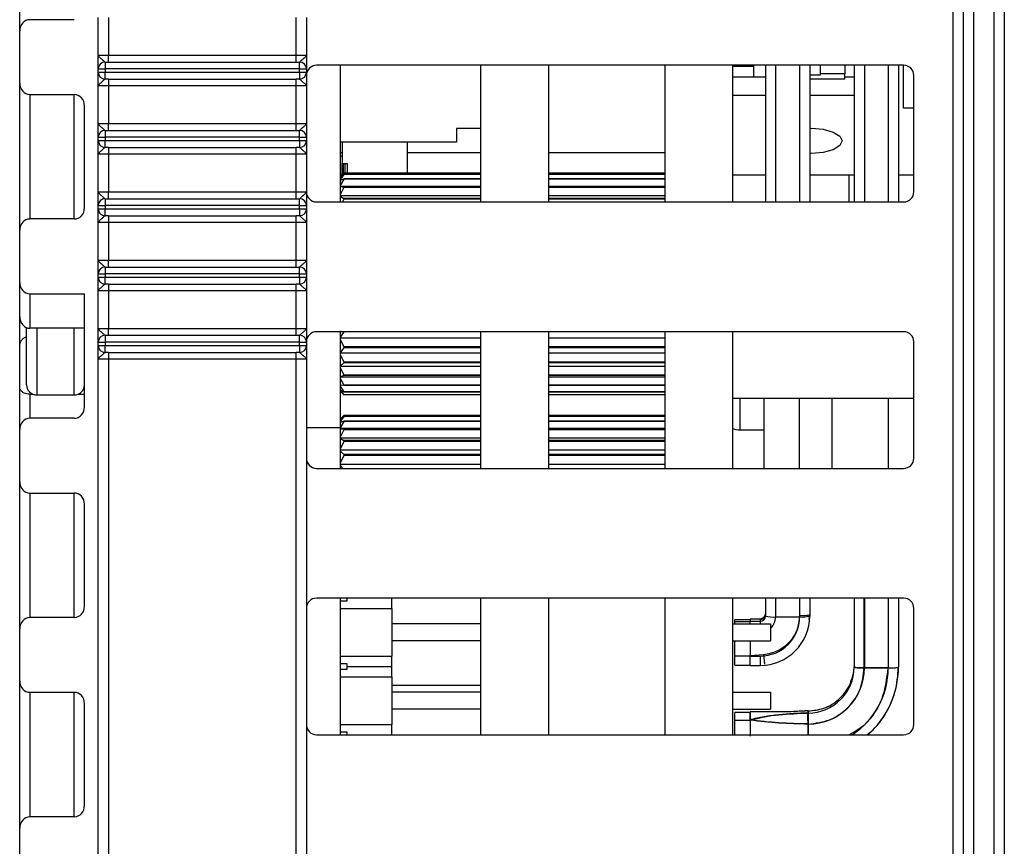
# Model space of a CAD drawing. Header units: millimetres. Extents: x 0 to 594, y 0 to 420.
# Tile 8 of 94: x 193 to 222, y 57 to 81. Entities that reach past the tile are written whole.
import ezdxf

# ---------------------------------------------------------------- set-up
doc = ezdxf.new("R2010")
doc.units = ezdxf.units.MM

msp = doc.modelspace()

# ---------------------------------------------------------------- linework, layer by layer
at = {"color": 7, "linetype": 'Continuous', "lineweight": 25}
for p, q in [((221.985, 18.69), (221.985, 95.037)), ((222.285, 95.037), (222.285, 18.69)), ((220.785, 28.405), (220.785, 85.297)), ((221.085, 28.405), (221.085, 85.297)), ((221.385, 85.297), (221.385, 28.405)), ((193.435, 80.597), (193.435, 84.899)), ((195.035, 80.925), (193.735, 80.925)), ((195.735, 79.885), (195.735, 80.985)), ((196.035, 80.985), (196.035, 79.885)), ((201.535, 79.885), (201.535, 80.985)), ((201.835, 80.985), (201.835, 79.885)), ((193.435, 79.064), (193.435, 80.597)), ((195.735, 79.885), (196.035, 79.885)), ((195.935, 79.685), (195.935, 79.485)), ((195.935, 79.685), (196.035, 79.685)), ((196.035, 79.685), (196.035, 79.885)), ((196.035, 79.885), (201.535, 79.885)), ((196.035, 79.685), (201.535, 79.685)), ((201.535, 79.685), (201.535, 79.885)), ((201.535, 79.885), (201.835, 79.885)), ((201.535, 79.685), (201.635, 79.685)), ((201.635, 79.485), (201.635, 79.685)), ((195.735, 79.385), (195.735, 79.485)), ((195.735, 79.485), (195.935, 79.485)), ((195.735, 79.385), (195.935, 79.385)), ((195.935, 79.485), (195.935, 79.385)), ((201.635, 79.485), (195.935, 79.485)), ((195.935, 79.185), (195.935, 79.385)), ((195.935, 79.385), (201.635, 79.385)), ((201.635, 79.385), (201.635, 79.485)), ((201.635, 79.485), (201.835, 79.485)), ((201.635, 79.385), (201.835, 79.385)), ((201.635, 79.385), (201.635, 79.185)), ((201.835, 79.485), (201.835, 79.385)), ((219.335, 79.59), (202.135, 79.59)), ((202.835, 75.59), (202.835, 79.59)), ((206.935, 79.59), (206.935, 75.59)), ((208.935, 75.59), (208.935, 79.59)), ((212.335, 79.59), (212.335, 75.59)), ((214.335, 75.59), (214.335, 79.59)), ((214.335, 79.564), (214.935, 79.564)), ((214.935, 79.59), (214.935, 79.564)), ((214.935, 79.564), (214.935, 79.239)), ((215.285, 79.59), (215.285, 75.59)), ((215.585, 79.59), (215.585, 75.59)), ((216.285, 79.59), (216.285, 75.59)), ((216.585, 79.59), (216.585, 75.59)), ((216.885, 79.59), (216.885, 79.345)), ((217.61, 79.345), (216.885, 79.345)), ((216.885, 79.345), (216.885, 79.305)), ((217.61, 79.59), (217.61, 79.345)), ((217.61, 79.185), (217.61, 79.345)), ((217.885, 79.59), (217.885, 75.59)), ((218.185, 79.59), (218.185, 75.59)), ((218.886, 79.59), (218.886, 75.59)), ((219.185, 79.59), (219.185, 75.59)), ((219.335, 78.334), (219.335, 79.59)), ((193.435, 74.762), (193.435, 79.064)), ((196.035, 79.185), (195.935, 79.185)), ((196.035, 79.185), (201.535, 79.185)), ((196.035, 79.185), (196.035, 78.985)), ((201.635, 79.185), (201.535, 79.185)), ((201.535, 78.985), (201.535, 79.185)), ((214.935, 79.239), (214.335, 79.239)), ((215.285, 79.239), (214.935, 79.239)), ((216.885, 79.305), (216.585, 79.305)), ((217.61, 79.185), (216.585, 79.185)), ((217.885, 79.239), (217.61, 79.239)), ((219.635, 75.89), (219.635, 79.29)), ((196.035, 78.985), (195.735, 78.985)), ((195.735, 77.885), (195.735, 78.985)), ((201.535, 78.985), (196.035, 78.985)), ((196.035, 78.985), (196.035, 77.885)), ((201.835, 78.985), (201.535, 78.985)), ((201.535, 77.885), (201.535, 78.985)), ((201.835, 78.985), (201.835, 77.885)), ((193.735, 78.736), (195.035, 78.736)), ((193.735, 78.736), (193.735, 75.091)), ((195.035, 75.091), (195.035, 78.736)), ((215.285, 78.708), (214.335, 78.708)), ((217.885, 78.708), (216.585, 78.708)), ((195.335, 75.419), (195.335, 78.408)), ((219.635, 78.334), (219.335, 78.334)), ((195.735, 77.885), (196.035, 77.885)), ((195.935, 77.685), (195.935, 77.485)), ((195.935, 77.685), (196.035, 77.685)), ((196.035, 77.685), (196.035, 77.885)), ((196.035, 77.885), (201.535, 77.885)), ((196.035, 77.685), (201.535, 77.685)), ((201.535, 77.685), (201.535, 77.885)), ((201.535, 77.885), (201.835, 77.885)), ((201.535, 77.685), (201.635, 77.685)), ((201.635, 77.485), (201.635, 77.685)), ((206.935, 77.74), (206.235, 77.74)), ((206.235, 77.74), (206.235, 77.34)), ((195.735, 77.385), (195.735, 77.485)), ((195.735, 77.485), (195.935, 77.485)), ((195.735, 77.385), (195.935, 77.385)), ((201.635, 77.485), (195.935, 77.485)), ((195.935, 77.485), (195.935, 77.385)), ((195.935, 77.185), (195.935, 77.385)), ((195.935, 77.385), (201.635, 77.385)), ((201.635, 77.385), (201.635, 77.485)), ((201.635, 77.485), (201.835, 77.485)), ((201.635, 77.385), (201.835, 77.385)), ((201.635, 77.385), (201.635, 77.185)), ((201.835, 77.485), (201.835, 77.385)), ((206.235, 77.34), (202.835, 77.34)), ((202.885, 77.34), (202.885, 76.715)), ((204.785, 77.34), (204.785, 76.428)), ((196.035, 77.185), (195.935, 77.185)), ((196.035, 77.185), (201.535, 77.185)), ((196.035, 77.185), (196.035, 76.985)), ((201.635, 77.185), (201.535, 77.185)), ((201.535, 76.985), (201.535, 77.185)), ((202.835, 77.04), (202.885, 77.04)), ((204.785, 77.04), (206.935, 77.04)), ((208.935, 77.04), (212.335, 77.04)), ((196.035, 76.985), (195.735, 76.985)), ((195.735, 75.885), (195.735, 76.985)), ((201.535, 76.985), (196.035, 76.985)), ((196.035, 76.985), (196.035, 75.885)), ((201.835, 76.985), (201.535, 76.985)), ((201.535, 75.885), (201.535, 76.985)), ((201.835, 76.985), (201.835, 75.885)), ((202.885, 76.715), (203.035, 76.715)), ((202.885, 76.388), (202.885, 76.715)), ((202.91, 76.715), (202.91, 76.403)), ((202.96, 76.715), (202.96, 76.428)), ((203.035, 76.715), (203.035, 76.428)), ((202.935, 76.428), (202.835, 76.329)), ((202.835, 76.324), (202.935, 76.401)), ((202.935, 76.396), (202.835, 76.26)), ((202.873, 76.368), (202.835, 76.33)), ((202.835, 76.232), (202.935, 76.265)), ((202.935, 76.254), (202.835, 76.086)), ((206.935, 76.428), (202.935, 76.428)), ((202.935, 76.401), (202.935, 76.396)), ((206.935, 76.401), (202.935, 76.401)), ((206.935, 76.396), (202.935, 76.396)), ((202.935, 76.265), (202.935, 76.254)), ((206.935, 76.265), (202.935, 76.265)), ((206.935, 76.254), (202.935, 76.254)), ((204.785, 76.44), (206.935, 76.44)), ((208.935, 76.44), (212.335, 76.44)), ((212.335, 76.428), (208.935, 76.428)), ((212.335, 76.401), (208.935, 76.401)), ((212.335, 76.396), (208.935, 76.396)), ((212.335, 76.265), (208.935, 76.265)), ((212.335, 76.254), (208.935, 76.254)), ((214.335, 76.382), (215.285, 76.382)), ((216.585, 76.382), (217.885, 76.382)), ((217.735, 75.59), (217.735, 76.382)), ((219.185, 76.382), (219.635, 76.382)), ((195.735, 75.885), (196.035, 75.885)), ((196.035, 75.685), (196.035, 75.885)), ((196.035, 75.885), (201.535, 75.885)), ((201.535, 75.685), (201.535, 75.885)), ((201.535, 75.885), (201.835, 75.885)), ((206.935, 76.042), (202.835, 76.042)), ((202.835, 76.038), (202.935, 76.024)), ((202.935, 76.008), (202.835, 75.817)), ((202.935, 76.024), (202.935, 76.008)), ((206.935, 76.024), (202.935, 76.024)), ((206.935, 76.008), (202.935, 76.008)), ((212.335, 76.042), (208.935, 76.042)), ((212.335, 76.024), (208.935, 76.024)), ((212.335, 76.008), (208.935, 76.008)), ((195.935, 75.685), (195.935, 75.485)), ((195.935, 75.685), (196.035, 75.685)), ((196.035, 75.685), (201.535, 75.685)), ((201.535, 75.685), (201.635, 75.685)), ((201.635, 75.485), (201.635, 75.685)), ((202.135, 75.59), (219.335, 75.59)), ((206.935, 75.766), (202.835, 75.766)), ((202.835, 75.751), (202.935, 75.691)), ((202.935, 75.67), (202.896, 75.59)), ((202.935, 75.691), (202.935, 75.67)), ((206.935, 75.691), (202.935, 75.691)), ((206.935, 75.67), (202.935, 75.67)), ((212.335, 75.766), (208.935, 75.766)), ((212.335, 75.691), (208.935, 75.691)), ((212.335, 75.67), (208.935, 75.67)), ((195.735, 75.385), (195.735, 75.485)), ((195.735, 75.485), (195.935, 75.485)), ((195.735, 75.385), (195.935, 75.385)), ((195.935, 75.485), (195.935, 75.385)), ((201.635, 75.485), (195.935, 75.485)), ((195.935, 75.185), (195.935, 75.385)), ((195.935, 75.385), (201.635, 75.385)), ((201.635, 75.385), (201.635, 75.485)), ((201.635, 75.485), (201.835, 75.485)), ((201.635, 75.385), (201.635, 75.185)), ((201.635, 75.385), (201.835, 75.385)), ((201.835, 75.485), (201.835, 75.385)), ((195.035, 75.091), (193.735, 75.091)), ((196.035, 75.185), (195.935, 75.185)), ((196.035, 75.185), (201.535, 75.185)), ((196.035, 75.185), (196.035, 74.985)), ((201.635, 75.185), (201.535, 75.185)), ((201.535, 74.985), (201.535, 75.185)), ((193.435, 73.23), (193.435, 74.762)), ((196.035, 74.985), (195.735, 74.985)), ((195.735, 73.885), (195.735, 74.985)), ((201.535, 74.985), (196.035, 74.985)), ((196.035, 74.985), (196.035, 73.885)), ((201.835, 74.985), (201.535, 74.985)), ((201.535, 73.885), (201.535, 74.985)), ((201.835, 74.985), (201.835, 73.885)), ((195.735, 73.885), (196.035, 73.885)), ((196.035, 73.685), (196.035, 73.885)), ((196.035, 73.885), (201.535, 73.885)), ((201.535, 73.685), (201.535, 73.885)), ((201.535, 73.885), (201.835, 73.885)), ((195.935, 73.685), (195.935, 73.485)), ((195.935, 73.685), (196.035, 73.685)), ((196.035, 73.685), (201.535, 73.685)), ((201.535, 73.685), (201.635, 73.685)), ((201.635, 73.485), (201.635, 73.685)), ((195.735, 73.485), (195.935, 73.485)), ((195.735, 73.385), (195.735, 73.485)), ((195.735, 73.385), (195.935, 73.385)), ((195.935, 73.485), (195.935, 73.385)), ((201.635, 73.485), (195.935, 73.485)), ((195.935, 73.185), (195.935, 73.385)), ((195.935, 73.385), (201.635, 73.385)), ((201.635, 73.385), (201.635, 73.485)), ((201.635, 73.485), (201.835, 73.485)), ((201.635, 73.385), (201.635, 73.185)), ((201.635, 73.385), (201.835, 73.385)), ((201.835, 73.485), (201.835, 73.385)), ((193.435, 72.228), (193.435, 73.23)), ((196.035, 73.185), (195.935, 73.185)), ((196.035, 73.185), (201.535, 73.185)), ((196.035, 73.185), (196.035, 72.985)), ((201.635, 73.185), (201.535, 73.185)), ((201.535, 72.985), (201.535, 73.185)), ((193.735, 72.902), (195.335, 72.902)), ((193.735, 72.902), (193.735, 71.892)), ((195.335, 69.585), (195.335, 72.902)), ((196.035, 72.985), (195.735, 72.985)), ((195.735, 71.885), (195.735, 72.985)), ((201.535, 72.985), (196.035, 72.985)), ((196.035, 72.985), (196.035, 71.885)), ((201.835, 72.985), (201.535, 72.985)), ((201.535, 71.885), (201.535, 72.985)), ((201.835, 72.985), (201.835, 71.885)), ((193.435, 71.368), (193.435, 72.228)), ((193.635, 70.24), (193.635, 71.911)), ((195.335, 71.892), (193.735, 71.892)), ((193.935, 71.892), (193.935, 69.94)), ((195.035, 69.94), (195.035, 71.892)), ((195.735, 71.885), (196.035, 71.885)), ((196.035, 71.685), (196.035, 71.885)), ((196.035, 71.885), (201.535, 71.885)), ((201.535, 71.685), (201.535, 71.885)), ((201.535, 71.885), (201.835, 71.885)), ((195.935, 71.685), (195.935, 71.485)), ((195.935, 71.685), (196.035, 71.685)), ((196.035, 71.685), (201.535, 71.685)), ((201.535, 71.685), (201.635, 71.685)), ((201.635, 71.485), (201.635, 71.685)), ((219.335, 71.79), (202.135, 71.79)), ((202.835, 68.99), (202.835, 71.815)), ((202.929, 71.79), (202.835, 71.644)), ((206.935, 71.603), (202.835, 71.603)), ((202.835, 71.549), (202.935, 71.343)), ((206.935, 71.79), (206.935, 67.79)), ((208.935, 67.79), (208.935, 71.79)), ((212.335, 71.603), (208.935, 71.603)), ((212.335, 71.79), (212.335, 67.79)), ((214.335, 67.79), (214.335, 71.79)), ((193.435, 70.172), (193.435, 71.368)), ((195.735, 71.385), (195.735, 71.485)), ((195.735, 71.485), (195.935, 71.485)), ((195.735, 71.385), (195.935, 71.385)), ((195.935, 71.485), (195.935, 71.385)), ((201.635, 71.485), (195.935, 71.485)), ((195.935, 71.385), (201.635, 71.385)), ((195.935, 71.185), (195.935, 71.385)), ((201.635, 71.485), (201.835, 71.485)), ((201.635, 71.385), (201.635, 71.485)), ((201.635, 71.385), (201.835, 71.385)), ((201.635, 71.385), (201.635, 71.185)), ((201.835, 71.49), (201.835, 71.485)), ((201.835, 71.485), (201.835, 71.385)), ((202.935, 71.317), (202.835, 71.195)), ((202.935, 71.343), (202.935, 71.317)), ((206.935, 71.343), (202.935, 71.343)), ((206.935, 71.317), (202.935, 71.317)), ((212.335, 71.343), (208.935, 71.343)), ((212.335, 71.317), (208.935, 71.317)), ((219.635, 68.09), (219.635, 71.49)), ((196.035, 70.985), (195.735, 70.985)), ((195.735, 25.79), (195.735, 70.985)), ((196.035, 71.185), (195.935, 71.185)), ((196.035, 71.185), (201.535, 71.185)), ((196.035, 71.185), (196.035, 70.985)), ((201.535, 70.985), (196.035, 70.985)), ((196.035, 70.985), (196.035, 25.79)), ((201.635, 71.185), (201.535, 71.185)), ((201.535, 70.985), (201.535, 71.185)), ((201.835, 70.985), (201.535, 70.985)), ((201.535, 37.69), (201.535, 70.985)), ((201.835, 70.985), (201.835, 37.69)), ((206.935, 71.163), (202.835, 71.163)), ((202.835, 71.108), (202.935, 70.9)), ((212.335, 71.163), (208.935, 71.163)), ((202.935, 70.878), (202.835, 70.796)), ((206.935, 70.774), (202.835, 70.774)), ((202.835, 70.722), (202.935, 70.523)), ((206.935, 70.9), (202.935, 70.9)), ((202.935, 70.9), (202.935, 70.878)), ((206.935, 70.878), (202.935, 70.878)), ((212.335, 70.9), (208.935, 70.9)), ((212.335, 70.878), (208.935, 70.878)), ((212.335, 70.774), (208.935, 70.774)), ((202.935, 70.504), (202.835, 70.467)), ((206.935, 70.457), (202.835, 70.457)), ((202.835, 70.409), (202.935, 70.228)), ((206.935, 70.523), (202.935, 70.523)), ((202.935, 70.523), (202.935, 70.504)), ((206.935, 70.504), (202.935, 70.504)), ((212.335, 70.523), (208.935, 70.523)), ((212.335, 70.504), (208.935, 70.504)), ((212.335, 70.457), (208.935, 70.457)), ((193.435, 68.928), (193.435, 70.172)), ((202.935, 70.215), (202.835, 70.224)), ((202.835, 70.186), (202.935, 70.032)), ((206.935, 70.228), (202.935, 70.228)), ((202.935, 70.228), (202.935, 70.215)), ((206.935, 70.215), (202.935, 70.215)), ((212.335, 70.228), (208.935, 70.228)), ((212.335, 70.215), (208.935, 70.215)), ((193.735, 69.959), (193.83, 69.959)), ((193.735, 69.959), (193.735, 69.256)), ((193.935, 69.94), (195.035, 69.94)), ((195.141, 69.959), (195.335, 69.959)), ((202.935, 70.025), (202.835, 70.08)), ((202.835, 70.063), (202.935, 69.945)), ((202.835, 70.04), (202.873, 70.003)), ((202.935, 69.943), (202.874, 70.004)), ((206.935, 70.032), (202.935, 70.032)), ((202.935, 70.032), (202.935, 70.025)), ((206.935, 70.025), (202.935, 70.025)), ((206.935, 69.945), (202.935, 69.945)), ((202.935, 69.945), (202.935, 69.943)), ((206.935, 69.943), (202.935, 69.943)), ((212.335, 70.032), (208.935, 70.032)), ((212.335, 70.025), (208.935, 70.025)), ((212.335, 69.945), (208.935, 69.945)), ((212.335, 69.943), (208.935, 69.943)), ((214.335, 69.84), (219.635, 69.84)), ((214.535, 69.84), (214.535, 68.917)), ((215.235, 69.84), (215.235, 67.79)), ((216.283, 67.79), (216.283, 69.84)), ((217.235, 69.84), (217.235, 67.79)), ((218.883, 69.84), (218.883, 67.79)), ((195.035, 69.256), (193.735, 69.256)), ((202.835, 69.234), (202.935, 69.311)), ((202.935, 69.306), (202.835, 69.17)), ((202.873, 69.278), (202.835, 69.24)), ((202.935, 69.338), (202.874, 69.277)), ((206.935, 69.338), (202.935, 69.338)), ((202.935, 69.311), (202.935, 69.306)), ((206.935, 69.311), (202.935, 69.311)), ((206.935, 69.306), (202.935, 69.306)), ((212.335, 69.338), (208.935, 69.338)), ((212.335, 69.311), (208.935, 69.311)), ((212.335, 69.306), (208.935, 69.306)), ((201.835, 68.99), (202.835, 68.99)), ((202.835, 69.142), (202.935, 69.175)), ((202.935, 69.164), (202.835, 68.996)), ((202.835, 67.79), (202.835, 68.99)), ((206.935, 68.952), (202.835, 68.952)), ((202.935, 69.175), (202.935, 69.164)), ((206.935, 69.175), (202.935, 69.175)), ((206.935, 69.164), (202.935, 69.164)), ((212.335, 69.175), (208.935, 69.175)), ((212.335, 69.164), (208.935, 69.164)), ((212.335, 68.952), (208.935, 68.952)), ((193.435, 67.396), (193.435, 68.928)), ((202.835, 68.948), (202.935, 68.934)), ((202.935, 68.918), (202.835, 68.727)), ((206.935, 68.676), (202.835, 68.676)), ((202.935, 68.934), (202.935, 68.918)), ((206.935, 68.934), (202.935, 68.934)), ((206.935, 68.918), (202.935, 68.918)), ((212.335, 68.934), (208.935, 68.934)), ((212.335, 68.918), (208.935, 68.918)), ((212.335, 68.676), (208.935, 68.676)), ((214.535, 68.917), (215.235, 68.917)), ((202.835, 68.661), (202.935, 68.601)), ((202.935, 68.58), (202.835, 68.375)), ((202.935, 68.601), (202.935, 68.58)), ((206.935, 68.601), (202.935, 68.601)), ((206.935, 68.58), (202.935, 68.58)), ((212.335, 68.601), (208.935, 68.601)), ((212.335, 68.58), (208.935, 68.58)), ((206.935, 68.321), (202.835, 68.321)), ((202.835, 68.294), (202.935, 68.192)), ((202.935, 68.167), (202.835, 67.959)), ((202.935, 68.192), (202.935, 68.167)), ((206.935, 68.192), (202.935, 68.192)), ((206.935, 68.167), (202.935, 68.167)), ((212.335, 68.321), (208.935, 68.321)), ((212.335, 68.192), (208.935, 68.192)), ((212.335, 68.167), (208.935, 68.167)), ((206.935, 67.905), (202.835, 67.905)), ((202.835, 67.868), (202.891, 67.79)), ((212.335, 67.905), (208.935, 67.905)), ((202.135, 67.79), (219.335, 67.79)), ((193.435, 63.094), (193.435, 67.396)), ((193.735, 67.067), (195.035, 67.067)), ((193.735, 67.067), (193.735, 63.422)), ((195.035, 63.422), (195.035, 67.067)), ((195.335, 63.75), (195.335, 66.739)), ((219.335, 63.99), (202.135, 63.99)), ((202.835, 59.99), (202.835, 63.99)), ((202.835, 63.915), (203.035, 63.915)), ((203.035, 63.915), (203.035, 63.99)), ((204.335, 63.69), (204.335, 63.99)), ((206.935, 63.99), (206.935, 59.99)), ((208.935, 59.99), (208.935, 63.99)), ((212.335, 63.99), (212.335, 59.99)), ((214.335, 59.99), (214.335, 63.99)), ((215.285, 63.99), (215.285, 63.466)), ((215.585, 63.99), (215.585, 63.44)), ((216.283, 63.99), (216.283, 63.472)), ((216.285, 63.99), (216.285, 63.44)), ((216.585, 63.99), (216.585, 63.466)), ((217.885, 63.99), (217.885, 61.972)), ((218.183, 61.946), (218.183, 63.99)), ((218.185, 63.99), (218.185, 61.946)), ((218.883, 63.99), (218.883, 61.946)), ((218.886, 63.99), (218.886, 61.946)), ((219.185, 63.99), (219.185, 61.972)), ((202.835, 63.69), (204.335, 63.69)), ((204.335, 63.69), (204.335, 62.29)), ((216.565, 63.366), (216.585, 63.498)), ((219.635, 60.29), (219.635, 63.69)), ((195.035, 63.422), (193.735, 63.422)), ((206.935, 63.24), (204.335, 63.24)), ((214.335, 63.24), (215.435, 63.24)), ((214.385, 63.368), (214.835, 63.368)), ((214.385, 63.31), (214.385, 63.368)), ((214.385, 63.24), (214.385, 63.31)), ((214.385, 63.31), (214.835, 63.31)), ((215.135, 63.379), (214.835, 63.379)), ((215.135, 63.378), (214.835, 63.378)), ((214.835, 63.368), (214.835, 63.317)), ((214.835, 63.317), (215.135, 63.317)), ((214.835, 63.24), (214.835, 63.317)), ((215.135, 63.379), (215.135, 63.378)), ((215.135, 63.378), (215.135, 63.317)), ((215.135, 63.317), (215.135, 63.24)), ((215.285, 63.466), (215.285, 63.464)), ((215.435, 63.24), (215.435, 62.74)), ((215.585, 63.44), (216.285, 63.44)), ((193.435, 61.561), (193.435, 63.094)), ((206.935, 62.74), (204.335, 62.74)), ((214.335, 62.74), (215.435, 62.74)), ((214.385, 62.297), (214.385, 62.74)), ((214.835, 62.713), (214.835, 62.294)), ((215.233, 62.331), (214.835, 62.297)), ((202.835, 62.29), (204.335, 62.29)), ((203.035, 62.065), (202.835, 62.065)), ((203.035, 61.99), (203.035, 62.065)), ((204.335, 61.99), (204.335, 62.29)), ((214.385, 62.297), (214.835, 62.297)), ((214.385, 62.023), (214.385, 62.297)), ((214.835, 62.294), (215.135, 62.294)), ((214.835, 62.02), (214.835, 62.294)), ((215.135, 62.294), (215.135, 62.02)), ((202.835, 61.915), (203.035, 61.915)), ((203.035, 61.99), (204.335, 61.99)), ((203.035, 61.915), (203.035, 61.99)), ((204.335, 61.69), (204.335, 61.99)), ((214.385, 62.023), (214.835, 62.023)), ((214.835, 62.02), (215.135, 62.02)), ((218.883, 61.946), (218.183, 61.946)), ((218.185, 61.946), (218.886, 61.946)), ((193.435, 57.259), (193.435, 61.561)), ((202.835, 61.69), (204.335, 61.69)), ((204.335, 61.69), (204.335, 60.29)), ((193.735, 61.233), (195.035, 61.233)), ((193.735, 61.233), (193.735, 57.588)), ((195.035, 57.588), (195.035, 61.233)), ((204.335, 61.44), (206.935, 61.44)), ((206.935, 61.24), (204.335, 61.24)), ((214.335, 61.24), (215.435, 61.24)), ((215.435, 61.24), (215.435, 60.74)), ((195.335, 57.916), (195.335, 60.904)), ((206.935, 60.74), (204.335, 60.74)), ((214.335, 60.74), (215.435, 60.74)), ((214.835, 60.64), (214.385, 60.64)), ((214.835, 60.428), (214.835, 60.657)), ((216.535, 60.686), (216.451, 60.682)), ((216.535, 60.688), (216.535, 60.627)), ((216.535, 60.628), (216.535, 60.686)), ((214.385, 60.415), (214.835, 60.415)), ((214.835, 60.428), (214.835, 59.946)), ((216.535, 60.302), (216.535, 59.99)), ((202.835, 60.29), (204.335, 60.29)), ((203.035, 60.065), (202.835, 60.065)), ((203.035, 59.99), (203.035, 60.065)), ((204.335, 59.99), (204.335, 60.29)), ((202.135, 59.99), (219.335, 59.99)), ((195.035, 57.588), (193.735, 57.588)), ((193.435, 55.727), (193.435, 57.259))]:
    msp.add_line(p, q, dxfattribs=at)
at = {"color": 7, "linetype": 'Continuous', "lineweight": 25, "flags": 128}
for points in [[(216.585, 77.744), (216.635, 77.745), (216.98, 77.717), (217.272, 77.637), (217.467, 77.519), (217.535, 77.378)], [(217.535, 77.378), (217.467, 77.238), (217.272, 77.12), (216.98, 77.04), (216.635, 77.012), (216.585, 77.013)], [(202.835, 76.916), (202.836, 76.92), (202.839, 76.924), (202.844, 76.927), (202.85, 76.93), (202.858, 76.933), (202.866, 76.935), (202.876, 76.936), (202.885, 76.936)], [(202.885, 76.388), (202.876, 76.388), (202.866, 76.386), (202.858, 76.385), (202.85, 76.382), (202.844, 76.379), (202.839, 76.375), (202.836, 76.372), (202.835, 76.368)], [(217.885, 62.033), (217.859, 61.77), (217.791, 61.539)]]:
    msp.add_lwpolyline(points, dxfattribs=at)
at = {"color": 7, "linetype": 'Continuous', "lineweight": 25}
for centre, radius, start, end in [((195.935, 79.485), 0.2, 90, 180), ((201.635, 79.485), 0.2, 0, 90), ((195.935, 79.385), 0.2, 180, 270), ((201.635, 79.385), 0.2, 270, 0), ((202.135, 79.29), 0.3, 90, 180), ((219.335, 79.29), 0.3, 0, 90), ((195.935, 77.485), 0.2, 90, 180), ((201.635, 77.485), 0.2, 0, 90), ((195.935, 77.385), 0.2, 180, 270), ((201.635, 77.385), 0.2, 270, 0), ((202.135, 75.89), 0.3, 180, 270), ((219.335, 75.89), 0.3, 270, 0), ((195.935, 75.485), 0.2, 90, 180), ((201.635, 75.485), 0.2, 0, 90), ((195.935, 75.385), 0.2, 180, 270), ((201.635, 75.385), 0.2, 270, 0), ((195.935, 73.485), 0.2, 90, 180), ((201.635, 73.485), 0.2, 0, 90), ((195.935, 73.385), 0.2, 180, 270), ((201.635, 73.385), 0.2, 270, 0), ((195.935, 71.485), 0.2, 90, 180), ((201.635, 71.485), 0.2, 0, 90), ((202.135, 71.49), 0.3, 90, 180), ((219.335, 71.49), 0.3, 0, 90), ((195.935, 71.385), 0.2, 180, 270), ((201.635, 71.385), 0.2, 270, 0), ((193.935, 70.24), 0.3, 180, 270), ((195.035, 70.24), 0.3, 270, 0), ((214.535, 69.417), 0.5, 246.4218, 270), ((202.135, 68.09), 0.3, 180, 270), ((219.335, 68.09), 0.3, 270, 0), ((202.135, 63.69), 0.3, 90, 180), ((219.335, 63.69), 0.3, 0, 90), ((215.136, 63.527), 0.15, 269.891, 359.8906), ((215.138, 63.469), 1.447, 269.891, 359.8906), ((215.136, 63.466), 0.15, 269.891, 359.8906), ((215.138, 63.442), 1.148, 269.891, 359.8906), ((215.511, 64.32), 0.883, 255.2041, 274.8338), ((215.138, 63.44), 0.448, 311.6782, 359.9691), ((216.36, 64.32), 0.883, 265.1662, 284.7959), ((216.538, 61.974), 1.347, 269.891, 359.8906), ((216.538, 61.949), 1.647, 269.891, 359.8906), ((216.546, 61.947), 2.34, 303.2354, 359.9547), ((216.549, 61.973), 2.636, 311.2309, 359.9687), ((218.958, 62.836), 0.893, 265.1499, 284.7261), ((202.135, 60.29), 0.3, 180, 270), ((219.335, 60.29), 0.3, 270, 0)]:
    msp.add_arc(centre, radius, start, end, dxfattribs=at)
at = {"color": 7, "linetype": 'Continuous', "lineweight": 25, "extrusion": (0, -1.47176e-09, 1)}
for centre, major_axis, start_param, end_param in [((193.735, 80.597), (0, 0.328), 0, 1.570796), ((193.735, 79.064), (0, -0.328), 4.712389, 6.283185), ((195.035, 78.408), (0, -0.328), 1.570796, 3.141593), ((195.035, 75.419), (0, 0.328), 3.141593, 4.712389), ((193.735, 74.762), (0, 0.328), 0, 1.570796), ((193.735, 73.23), (0, -0.328), 4.712389, 6.283185), ((193.735, 67.396), (0, -0.328), 4.712389, 6.283185), ((195.035, 66.739), (0, -0.328), 1.570796, 3.141593)]:
    msp.add_ellipse(centre, major_axis=major_axis, ratio=0.913545, start_param=start_param, end_param=end_param, dxfattribs=at)
at = {"color": 7, "linetype": 'Continuous', "lineweight": 25, "extrusion": (0, -1.47178e-09, 1)}
for centre, major_axis, start_param, end_param in [((195.035, 69.585), (0, 0.328), 3.141593, 4.712389), ((193.735, 68.928), (0, 0.328), 0, 1.570796), ((195.035, 63.75), (0, 0.328), 3.141593, 4.712389), ((193.735, 63.094), (0, 0.328), 0, 1.570796), ((193.735, 61.561), (0, -0.328), 4.712389, 6.283185), ((195.035, 60.904), (0, -0.328), 1.570796, 3.141593), ((195.035, 57.916), (0, 0.328), 3.141593, 4.712389), ((193.735, 57.259), (0, 0.328), 0, 1.570796)]:
    msp.add_ellipse(centre, major_axis=major_axis, ratio=0.913545, start_param=start_param, end_param=end_param, dxfattribs=at)
at = {"color": 7, "linetype": 'Continuous', "lineweight": 25}
for points, knots in [([(195.735, 79.885), (195.735, 79.885), (195.735, 79.875), (195.742, 79.857), (195.773, 79.824), (195.828, 79.782), (195.886, 79.73), (195.92, 79.692), (195.93, 79.687), (195.935, 79.685)], [0, 0, 0, 0, 0.006448, 0.158879, 0.297456, 0.522874, 0.729167, 0.880091, 1, 1, 1, 1]), ([(195.735, 79.485), (195.735, 79.489), (195.735, 79.497), (195.735, 79.563), (195.735, 79.661), (195.735, 79.755), (195.735, 79.827), (195.735, 79.864), (195.735, 79.884), (195.735, 79.885)], [0, 0, 0, 0, 0.1888393, 0.4015708, 0.6291233, 0.810197, 0.9020586, 0.9940254, 1, 1, 1, 1]), ([(201.635, 79.685), (201.64, 79.687), (201.651, 79.692), (201.684, 79.73), (201.742, 79.782), (201.797, 79.824), (201.828, 79.857), (201.835, 79.875), (201.835, 79.885), (201.835, 79.885)], [0, 0, 0, 0, 0.119909, 0.270833, 0.477126, 0.702544, 0.841121, 0.993552, 1, 1, 1, 1]), ([(201.835, 79.885), (201.835, 79.884), (201.835, 79.864), (201.835, 79.827), (201.835, 79.755), (201.835, 79.661), (201.835, 79.563), (201.835, 79.497), (201.835, 79.489), (201.835, 79.485)], [0, 0, 0, 0, 0.005975, 0.097941, 0.189803, 0.370877, 0.598429, 0.811161, 1, 1, 1, 1]), ([(195.735, 78.985), (195.735, 78.986), (195.735, 79.006), (195.735, 79.044), (195.735, 79.115), (195.735, 79.209), (195.735, 79.307), (195.735, 79.373), (195.735, 79.381), (195.735, 79.385)], [0, 0, 0, 0, 0.005975, 0.097941, 0.189803, 0.370877, 0.598429, 0.811161, 1, 1, 1, 1]), ([(201.835, 79.385), (201.835, 79.381), (201.835, 79.373), (201.835, 79.307), (201.835, 79.209), (201.835, 79.115), (201.835, 79.044), (201.835, 79.006), (201.835, 78.986), (201.835, 78.985)], [0, 0, 0, 0, 0.188839, 0.401571, 0.629123, 0.810197, 0.902059, 0.994025, 1, 1, 1, 1]), ([(195.735, 78.985), (195.735, 78.986), (195.735, 78.995), (195.742, 79.013), (195.773, 79.047), (195.828, 79.088), (195.886, 79.14), (195.92, 79.179), (195.93, 79.183), (195.935, 79.185)], [0, 0, 0, 0, 0.006448, 0.158879, 0.297456, 0.522874, 0.729167, 0.880091, 1, 1, 1, 1]), ([(201.635, 79.185), (201.64, 79.183), (201.651, 79.179), (201.684, 79.14), (201.742, 79.088), (201.797, 79.047), (201.828, 79.013), (201.835, 78.995), (201.835, 78.986), (201.835, 78.985)], [0, 0, 0, 0, 0.119909, 0.270833, 0.477126, 0.702544, 0.841121, 0.993552, 1, 1, 1, 1]), ([(195.735, 77.885), (195.735, 77.885), (195.735, 77.875), (195.742, 77.857), (195.773, 77.824), (195.828, 77.782), (195.886, 77.73), (195.92, 77.692), (195.93, 77.687), (195.935, 77.685)], [0, 0, 0, 0, 0.006448, 0.158879, 0.297456, 0.522874, 0.729167, 0.880091, 1, 1, 1, 1]), ([(195.735, 77.485), (195.735, 77.489), (195.735, 77.497), (195.735, 77.563), (195.735, 77.661), (195.735, 77.755), (195.735, 77.827), (195.735, 77.864), (195.735, 77.884), (195.735, 77.885)], [0, 0, 0, 0, 0.188839, 0.401571, 0.629123, 0.810197, 0.902059, 0.994025, 1, 1, 1, 1]), ([(201.635, 77.685), (201.64, 77.687), (201.651, 77.692), (201.684, 77.73), (201.742, 77.782), (201.797, 77.824), (201.828, 77.857), (201.835, 77.875), (201.835, 77.885), (201.835, 77.885)], [0, 0, 0, 0, 0.119909, 0.270833, 0.477126, 0.702544, 0.841121, 0.993552, 1, 1, 1, 1]), ([(201.835, 77.885), (201.835, 77.884), (201.835, 77.864), (201.835, 77.827), (201.835, 77.755), (201.835, 77.661), (201.835, 77.563), (201.835, 77.497), (201.835, 77.489), (201.835, 77.485)], [0, 0, 0, 0, 0.005975, 0.097941, 0.189803, 0.370877, 0.598429, 0.811161, 1, 1, 1, 1]), ([(195.735, 76.985), (195.735, 76.986), (195.735, 77.006), (195.735, 77.044), (195.735, 77.115), (195.735, 77.209), (195.735, 77.307), (195.735, 77.373), (195.735, 77.381), (195.735, 77.385)], [0, 0, 0, 0, 0.005975, 0.097941, 0.189803, 0.370877, 0.598429, 0.811161, 1, 1, 1, 1]), ([(201.835, 77.385), (201.835, 77.381), (201.835, 77.373), (201.835, 77.307), (201.835, 77.209), (201.835, 77.115), (201.835, 77.044), (201.835, 77.006), (201.835, 76.986), (201.835, 76.985)], [0, 0, 0, 0, 0.188839, 0.401571, 0.629123, 0.810197, 0.902059, 0.994025, 1, 1, 1, 1]), ([(195.735, 76.985), (195.735, 76.986), (195.735, 76.995), (195.742, 77.013), (195.773, 77.047), (195.828, 77.088), (195.886, 77.14), (195.92, 77.179), (195.93, 77.183), (195.935, 77.185)], [0, 0, 0, 0, 0.006448, 0.158879, 0.297456, 0.522874, 0.729167, 0.880091, 1, 1, 1, 1]), ([(201.635, 77.185), (201.64, 77.183), (201.651, 77.179), (201.684, 77.14), (201.742, 77.088), (201.797, 77.047), (201.828, 77.013), (201.835, 76.995), (201.835, 76.986), (201.835, 76.985)], [0, 0, 0, 0, 0.119909, 0.270833, 0.477126, 0.702544, 0.841121, 0.993552, 1, 1, 1, 1]), ([(195.735, 75.885), (195.735, 75.885), (195.735, 75.875), (195.742, 75.857), (195.773, 75.824), (195.828, 75.782), (195.886, 75.73), (195.92, 75.692), (195.93, 75.687), (195.935, 75.685)], [0, 0, 0, 0, 0.006448, 0.158879, 0.297456, 0.522874, 0.729167, 0.880091, 1, 1, 1, 1]), ([(195.735, 75.485), (195.735, 75.489), (195.735, 75.497), (195.735, 75.563), (195.735, 75.661), (195.735, 75.755), (195.735, 75.827), (195.735, 75.864), (195.735, 75.884), (195.735, 75.885)], [0, 0, 0, 0, 0.188839, 0.401571, 0.629123, 0.810197, 0.902059, 0.994025, 1, 1, 1, 1]), ([(201.635, 75.685), (201.64, 75.687), (201.651, 75.692), (201.684, 75.73), (201.742, 75.782), (201.797, 75.824), (201.828, 75.857), (201.835, 75.875), (201.835, 75.885), (201.835, 75.885)], [0, 0, 0, 0, 0.119909, 0.270833, 0.477126, 0.702544, 0.841121, 0.993552, 1, 1, 1, 1]), ([(201.835, 75.885), (201.835, 75.884), (201.835, 75.864), (201.835, 75.827), (201.835, 75.755), (201.835, 75.661), (201.835, 75.563), (201.835, 75.497), (201.835, 75.489), (201.835, 75.485)], [0, 0, 0, 0, 0.005975, 0.097941, 0.189803, 0.370877, 0.598429, 0.811161, 1, 1, 1, 1]), ([(195.735, 74.985), (195.735, 74.986), (195.735, 75.006), (195.735, 75.044), (195.735, 75.115), (195.735, 75.209), (195.735, 75.307), (195.735, 75.373), (195.735, 75.381), (195.735, 75.385)], [0, 0, 0, 0, 0.005975, 0.097941, 0.189803, 0.370877, 0.598429, 0.811161, 1, 1, 1, 1]), ([(201.835, 75.385), (201.835, 75.381), (201.835, 75.373), (201.835, 75.307), (201.835, 75.209), (201.835, 75.115), (201.835, 75.044), (201.835, 75.006), (201.835, 74.986), (201.835, 74.985)], [0, 0, 0, 0, 0.188839, 0.401571, 0.629123, 0.810197, 0.902059, 0.994025, 1, 1, 1, 1]), ([(195.735, 74.985), (195.735, 74.986), (195.735, 74.995), (195.742, 75.013), (195.773, 75.047), (195.828, 75.088), (195.886, 75.14), (195.92, 75.179), (195.93, 75.183), (195.935, 75.185)], [0, 0, 0, 0, 0.006448, 0.158879, 0.297456, 0.522874, 0.729167, 0.880091, 1, 1, 1, 1]), ([(201.635, 75.185), (201.64, 75.183), (201.651, 75.179), (201.684, 75.14), (201.742, 75.088), (201.797, 75.047), (201.828, 75.013), (201.835, 74.995), (201.835, 74.986), (201.835, 74.985)], [0, 0, 0, 0, 0.119909, 0.270833, 0.477126, 0.702544, 0.841121, 0.993552, 1, 1, 1, 1]), ([(195.735, 73.885), (195.735, 73.885), (195.735, 73.875), (195.742, 73.857), (195.773, 73.824), (195.828, 73.782), (195.886, 73.73), (195.92, 73.692), (195.93, 73.687), (195.935, 73.685)], [0, 0, 0, 0, 0.006448, 0.158879, 0.297456, 0.522874, 0.729167, 0.880091, 1, 1, 1, 1]), ([(195.735, 73.485), (195.735, 73.489), (195.735, 73.497), (195.735, 73.563), (195.735, 73.661), (195.735, 73.755), (195.735, 73.827), (195.735, 73.864), (195.735, 73.884), (195.735, 73.885)], [0, 0, 0, 0, 0.188839, 0.401571, 0.629123, 0.810197, 0.902059, 0.994025, 1, 1, 1, 1]), ([(201.635, 73.685), (201.64, 73.687), (201.651, 73.692), (201.684, 73.73), (201.742, 73.782), (201.797, 73.824), (201.828, 73.857), (201.835, 73.875), (201.835, 73.885), (201.835, 73.885)], [0, 0, 0, 0, 0.119909, 0.270833, 0.477126, 0.702544, 0.841121, 0.993552, 1, 1, 1, 1]), ([(201.835, 73.885), (201.835, 73.884), (201.835, 73.864), (201.835, 73.827), (201.835, 73.755), (201.835, 73.661), (201.835, 73.563), (201.835, 73.497), (201.835, 73.489), (201.835, 73.485)], [0, 0, 0, 0, 0.005975, 0.097941, 0.189803, 0.370877, 0.598429, 0.811161, 1, 1, 1, 1]), ([(195.735, 72.985), (195.735, 72.986), (195.735, 73.006), (195.735, 73.044), (195.735, 73.115), (195.735, 73.209), (195.735, 73.307), (195.735, 73.373), (195.735, 73.381), (195.735, 73.385)], [0, 0, 0, 0, 0.005975, 0.097941, 0.189803, 0.370877, 0.598429, 0.811161, 1, 1, 1, 1]), ([(201.835, 73.385), (201.835, 73.381), (201.835, 73.373), (201.835, 73.307), (201.835, 73.209), (201.835, 73.115), (201.835, 73.044), (201.835, 73.006), (201.835, 72.986), (201.835, 72.985)], [0, 0, 0, 0, 0.188839, 0.401571, 0.629123, 0.810197, 0.902059, 0.994025, 1, 1, 1, 1]), ([(195.735, 72.985), (195.735, 72.986), (195.735, 72.995), (195.742, 73.013), (195.773, 73.047), (195.828, 73.088), (195.886, 73.14), (195.92, 73.179), (195.93, 73.183), (195.935, 73.185)], [0, 0, 0, 0, 0.006448, 0.158879, 0.297456, 0.522874, 0.729167, 0.880091, 1, 1, 1, 1]), ([(201.635, 73.185), (201.64, 73.183), (201.651, 73.179), (201.684, 73.14), (201.742, 73.088), (201.797, 73.047), (201.828, 73.013), (201.835, 72.995), (201.835, 72.986), (201.835, 72.985)], [0, 0, 0, 0, 0.119909, 0.270833, 0.477126, 0.702544, 0.841121, 0.993552, 1, 1, 1, 1]), ([(193.435, 72.228), (193.439, 72.188), (193.447, 72.107), (193.508, 72), (193.596, 71.924), (193.679, 71.895), (193.725, 71.893), (193.735, 71.892)], [0, 0, 0, 0, 0.242579, 0.485207, 0.723192, 0.935497, 1, 1, 1, 1]), ([(195.735, 71.885), (195.735, 71.885), (195.735, 71.875), (195.742, 71.857), (195.773, 71.824), (195.828, 71.782), (195.886, 71.73), (195.92, 71.692), (195.93, 71.687), (195.935, 71.685)], [0, 0, 0, 0, 0.006448, 0.158879, 0.297456, 0.522874, 0.729167, 0.880091, 1, 1, 1, 1]), ([(195.735, 71.485), (195.735, 71.489), (195.735, 71.497), (195.735, 71.563), (195.735, 71.661), (195.735, 71.755), (195.735, 71.827), (195.735, 71.864), (195.735, 71.884), (195.735, 71.885)], [0, 0, 0, 0, 0.188839, 0.401571, 0.629123, 0.810197, 0.902059, 0.994025, 1, 1, 1, 1]), ([(201.635, 71.685), (201.64, 71.687), (201.651, 71.692), (201.684, 71.73), (201.742, 71.782), (201.797, 71.824), (201.828, 71.857), (201.835, 71.875), (201.835, 71.885), (201.835, 71.885)], [0, 0, 0, 0, 0.119909, 0.270833, 0.477126, 0.702544, 0.841121, 0.993552, 1, 1, 1, 1]), ([(201.835, 71.885), (201.835, 71.884), (201.835, 71.864), (201.835, 71.827), (201.835, 71.755), (201.835, 71.661), (201.835, 71.563), (201.835, 71.497), (201.835, 71.489), (201.835, 71.485)], [0, 0, 0, 0, 0.005975, 0.097941, 0.189803, 0.370877, 0.598429, 0.811161, 1, 1, 1, 1]), ([(193.435, 71.368), (193.439, 71.401), (193.445, 71.467), (193.498, 71.554), (193.564, 71.617), (193.616, 71.635), (193.635, 71.641)], [0, 0, 0, 0, 0.277439, 0.554799, 0.833681, 1, 1, 1, 1]), ([(195.735, 70.985), (195.735, 70.986), (195.735, 71.006), (195.735, 71.044), (195.735, 71.115), (195.735, 71.209), (195.735, 71.307), (195.735, 71.373), (195.735, 71.381), (195.735, 71.385)], [0, 0, 0, 0, 0.005975, 0.097941, 0.189803, 0.370877, 0.598429, 0.811161, 1, 1, 1, 1]), ([(201.835, 71.385), (201.835, 71.381), (201.835, 71.373), (201.835, 71.307), (201.835, 71.209), (201.835, 71.115), (201.835, 71.044), (201.835, 71.006), (201.835, 70.986), (201.835, 70.985)], [0, 0, 0, 0, 0.188839, 0.401571, 0.629123, 0.810197, 0.902059, 0.994025, 1, 1, 1, 1]), ([(195.735, 70.985), (195.735, 70.986), (195.735, 70.995), (195.742, 71.013), (195.773, 71.047), (195.828, 71.088), (195.886, 71.14), (195.92, 71.179), (195.93, 71.183), (195.935, 71.185)], [0, 0, 0, 0, 0.006448, 0.158879, 0.297456, 0.522874, 0.729167, 0.880091, 1, 1, 1, 1]), ([(201.635, 71.185), (201.64, 71.183), (201.651, 71.179), (201.684, 71.14), (201.742, 71.088), (201.797, 71.047), (201.828, 71.013), (201.835, 70.995), (201.835, 70.986), (201.835, 70.985)], [0, 0, 0, 0, 0.119909, 0.270833, 0.477126, 0.702544, 0.841121, 0.993552, 1, 1, 1, 1]), ([(193.735, 69.959), (193.705, 69.961), (193.644, 69.965), (193.561, 69.994), (193.493, 70.038), (193.445, 70.099), (193.439, 70.148), (193.435, 70.172)], [0, 0, 0, 0, 0.183939, 0.367437, 0.562257, 0.781868, 1, 1, 1, 1]), ([(215.285, 63.527), (215.284, 63.514), (215.282, 63.482), (215.257, 63.435), (215.214, 63.396), (215.169, 63.38), (215.143, 63.379), (215.135, 63.379)], [0, 0, 0, 0, 0.174183, 0.419782, 0.664856, 0.904437, 1, 1, 1, 1]), ([(215.138, 63.374), (215.15, 63.375), (215.173, 63.377), (215.205, 63.39), (215.232, 63.408), (215.259, 63.435), (215.281, 63.475), (215.284, 63.508), (215.285, 63.524)], [0, 0, 0, 0, 0.154027, 0.299826, 0.437392, 0.566719, 0.799682, 1, 1, 1, 1]), ([(216.283, 63.472), (216.267, 63.33), (216.237, 63.046), (215.998, 62.682), (215.654, 62.414), (215.373, 62.359), (215.233, 62.331)], [0, 0, 0, 0, 0.249938, 0.499999, 0.750061, 1, 1, 1, 1]), ([(216.535, 60.305), (216.751, 60.33), (217.182, 60.38), (217.727, 60.759), (218.108, 61.301), (218.158, 61.731), (218.183, 61.946)], [0, 0, 0, 0, 0.249904, 0.499908, 0.749984, 1, 1, 1, 1]), ([(217.739, 59.99), (217.898, 60.082), (218.322, 60.328), (218.772, 61.035), (218.846, 61.642), (218.883, 61.946)], [0, 0, 0, 0, 0.230035, 0.614942, 1, 1, 1, 1]), ([(217.885, 61.972), (217.885, 61.965), (217.918, 61.958), (218.028, 61.948), (218.106, 61.946), (218.185, 61.946)], [0, 0, 0, 0, 0.5, 0.5, 1, 1, 1, 1]), ([(218.265, 59.99), (218.325, 60.038), (218.545, 60.213), (218.841, 60.632), (219.128, 61.252), (219.166, 61.725), (219.185, 61.972)], [0, 0, 0, 0, 0.10142, 0.373113, 0.672654, 1, 1, 1, 1]), ([(218.886, 61.946), (218.965, 61.946), (219.042, 61.948), (219.153, 61.958), (219.185, 61.965), (219.185, 61.972)], [0, 0, 0, 0, 0.5, 0.5, 1, 1, 1, 1]), ([(216.535, 60.686), (216.691, 60.702), (217.017, 60.735), (217.383, 60.961), (217.621, 61.219), (217.754, 61.426), (217.798, 61.572), (217.815, 61.629)], [0, 0, 0, 0, 0.274143, 0.572085, 0.730752, 0.895437, 1, 1, 1, 1]), ([(214.385, 60.415), (214.385, 60.47), (214.385, 60.58), (214.385, 60.648), (214.385, 60.634), (214.385, 60.631)], [0, 0, 0, 0, 0.45178, 0.9029, 1, 1, 1, 1]), ([(215.888, 60.659), (215.798, 60.659), (215.474, 60.658), (215.103, 60.659), (214.835, 60.66)], [0, 0, 0, 0, 0.278015, 1, 1, 1, 1]), ([(214.835, 60.632), (214.835, 60.634), (214.835, 60.647), (214.835, 60.58), (214.835, 60.47), (214.835, 60.415)], [0, 0, 0, 0, 0.08045, 0.539889, 1, 1, 1, 1]), ([(216.535, 60.628), (216.248, 60.619), (215.674, 60.6), (215.115, 60.476), (214.835, 60.415)], [0, 0, 0, 0, 0.5005021, 1, 1, 1, 1]), ([(214.835, 60.428), (214.97, 60.475), (215.11, 60.505), (215.392, 60.55), (215.534, 60.565), (215.962, 60.603), (216.25, 60.616), (216.535, 60.627)], [0, 0, 0, 0, 0.25, 0.25, 0.5, 0.5, 1, 1, 1, 1]), ([(216.535, 60.688), (216.535, 60.688), (216.424, 60.684), (216.208, 60.677), (215.992, 60.663), (215.888, 60.657)], [0, 0, 0, 0, 0.000093, 0.516998, 1, 1, 1, 1]), ([(216.535, 60.689), (216.479, 60.687), (216.36, 60.683), (216.242, 60.675), (216.18, 60.671)], [0, 0, 0, 0, 0.474414, 1, 1, 1, 1]), ([(216.535, 60.306), (216.535, 60.328), (216.534, 60.373), (216.532, 60.439), (216.532, 60.498), (216.532, 60.56), (216.533, 60.611), (216.535, 60.623), (216.535, 60.628)], [0, 0, 0, 0, 0.143154, 0.288114, 0.430625, 0.566762, 0.807749, 1, 1, 1, 1]), ([(216.535, 60.627), (216.535, 60.62), (216.535, 60.581), (216.535, 60.461), (216.535, 60.381), (216.535, 60.302)], [0, 0, 0, 0, 0.5, 0.5, 1, 1, 1, 1]), ([(214.385, 60.007), (214.385, 60.073), (214.385, 60.223), (214.385, 60.346), (214.385, 60.415)], [0, 0, 0, 0, 0.438214, 1, 1, 1, 1]), ([(216.535, 60.302), (216.249, 60.31), (215.962, 60.32), (215.534, 60.348), (215.392, 60.359), (215.11, 60.389), (214.97, 60.408), (214.835, 60.428)], [0, 0, 0, 0, 0.5, 0.5, 0.75, 0.75, 1, 1, 1, 1]), ([(216.535, 60.306), (216.25, 60.31), (215.677, 60.319), (215.117, 60.383), (214.835, 60.415)], [0, 0, 0, 0, 0.497493, 1, 1, 1, 1]), ([(214.835, 60.415), (214.835, 60.346), (214.835, 60.217), (214.835, 60.062), (214.835, 59.99)], [0, 0, 0, 0, 0.539104, 1, 1, 1, 1]), ([(216.535, 59.99), (216.535, 60.014), (216.535, 60.119), (216.535, 60.223), (216.535, 60.305)], [0, 0, 0, 0, 0.221923, 1, 1, 1, 1])]:
    msp.add_open_spline(points, degree=3, knots=knots, dxfattribs=at)
for points in [[(216.585, 63.498), (216.581, 63.494), (216.572, 63.488), (216.502, 63.479), (216.401, 63.473), (216.322, 63.472), (216.283, 63.472)], [(215.233, 62.331), (215.236, 62.293), (215.243, 62.215), (215.253, 62.123), (215.26, 62.063), (215.261, 62.061), (215.262, 62.06)], [(218.183, 61.946), (218.144, 61.947), (218.066, 61.948), (217.967, 61.954), (217.899, 61.962), (217.89, 61.969), (217.885, 61.972)]]:
    msp.add_open_spline(points, degree=3, dxfattribs=at)

doc.saveas('drawing.dxf')
